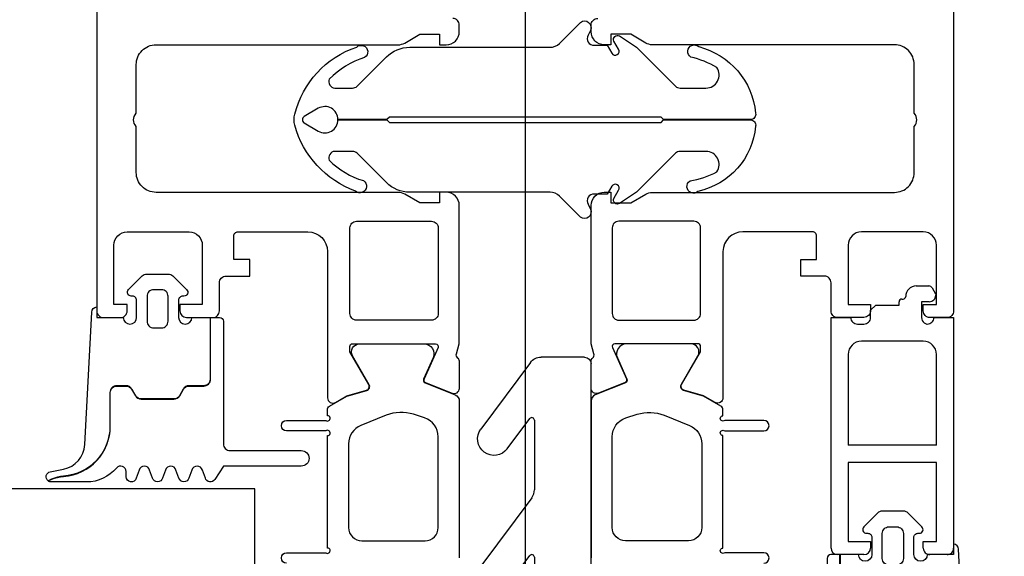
# Model space of a CAD drawing. Header units: millimetres. Extents: x 247761 to 294611, y 172579 to 236863.
# Tile 237 of 256: x 269047 to 269122, y 174681 to 174722. Entities that reach past the tile are written whole.
import ezdxf

# ---------------------------------------------------------------- set-up
doc = ezdxf.new("R2010")
doc.units = ezdxf.units.MM
doc.layers.add('FASÁDA DETAILNÍ', color=4, linetype='Continuous')
doc.layers.add('NOVA', color=240, linetype='Continuous')

# ---------------------------------------------------------------- blocks, each defined once
blk = doc.blocks.new('284336')
for points in [[(-0.41, 0), (-0.41, -2, 0.990243), (-0.4, -3.02), (0.9, -3.02, 0.414214), (1.21, -2.71), (1.21, -2.61, -0.668123), (1.705, -2.405), (2.746, -3.445, -0.199004), (2.89, -3.792), (2.89, -5.428, -0.199038), (2.746, -5.775), (1.705, -6.815, -0.668191), (1.21, -6.61), (1.21, -6.51, 0.414214), (0.9, -6.2), (-0.4, -6.2, 0.990269), (-0.41, -7.22), (-0.41, -8.6), (-5.1, -8.6, -0.414215), (-5.59, -8.11), (-5.59, -6.999, 0.267949), (-5.845, -6.557), (-6.345, -6.268, -0.267949), (-6.59, -5.844), (-6.59, -3.376, -0.267949), (-6.345, -2.952), (-5.845, -2.663, 0.267949), (-5.59, -2.221), (-5.59, -1.51, 0.414214), (-6.1, -1), (-8.659, -1, -0.393156), (-12.456, 2.532, 0.067572), (-12.669, 3.432), (-12.803, 3.7, -0.637545), (-12.117, 3.529), (-11.923, 2.531, 0.344315), (-10.055, 0.907), (0, 0.38, -0.406913), (0.39, 0), (-0.41, 0)], [(-0.7, -9.6), (-10, -9.6, 0.414511), (-10.51, -10.11), (-10.51, -15.51, -1), (-11.69, -15.51), (-11.69, -9.605), (-12.695, -8.948, -0.668884), (-12.6, -8.233), (-11.993, -8.006, 0.766384), (-11.993, -7.214), (-12.6, -6.987, -0.76831), (-12.6, -6.233), (-11.993, -6.006, 0.766384), (-11.993, -5.214), (-12.6, -4.987, -0.76831), (-12.6, -4.233), (-11.993, -4.006, 0.766384), (-11.993, -3.214), (-12.6, -2.987, -0.877523), (-12.5, -2.22), (-12.1, -2.22, 0.698129), (-11.835, -1.497, -0.220231), (-12.89, 0.782), (-12.89, 3.454, -0.157143), (-12.817, 3.682), (-12.688, 3.424, -0.067482), (-12.476, 2.53, 0.393136), (-8.659, -1.02), (-6.1, -1.02, -0.414214), (-5.61, -1.51), (-5.61, -2.221, -0.267949), (-5.855, -2.646), (-6.355, -2.934, 0.267949), (-6.61, -3.376), (-6.61, -5.844, 0.267949), (-6.355, -6.286), (-5.855, -6.574, -0.267949), (-5.61, -6.999), (-5.61, -8.11, 0.414215), (-5.1, -8.62), (-0.41, -8.62), (-0.41, -9.31, -0.414212), (-0.7, -9.6)], [(1.7, -4.31, 0.414235), (1.2, -3.81), (-0.7, -3.81, 0.414214), (-1.2, -4.31), (-1.2, -4.91, 0.414214), (-0.7, -5.41), (1.2, -5.41, 0.414235), (1.7, -4.91), (1.7, -4.31)]]:
    blk.add_lwpolyline(points, format="xyb", close=True)
blk = doc.blocks.new('nesystémový nástavec 18')
for p, q in [((-17.5, 9.3), (-15.357, 9.3)), ((-15.356, 9.3), (0, 9.3)), ((0, 9.3), (0, 7.8)), ((-18, 6.8), (-18, 8.8)), ((-11, 8), (-17, 8)), ((-17, 8), (-17, 6.3)), ((-11, 1.3), (-11, 8)), ((-2.8, 8), (-9.7, 8)), ((-9.7, 1.3), (-9.7, 8)), ((-1.8, 2.3), (-1.8, 7)), ((-0.5, 7.3), (-0.5, 6.8)), ((-17, 6.3), (-17.5, 6.3)), ((0, 6.3), (0.547, 6.3)), ((0.547, 6.3), (0.947, 5.9)), ((0.947, 5.9), (0.947, 4.8)), ((0.947, 4.8), (0.947, 4.137)), ((0.947, 4.137), (1.197, 4.137)), ((1.397, 3.937), (1.397, 3.837)), ((1.597, 3.637), (1.596, 3.637)), ((-17.5, 2.3), (-17, 2.3)), ((-17, 2.3), (-17, 1.3)), ((1.196, 2.437), (0, 2.437)), ((1.196, 1.853), (1.196, 2.437)), ((2.396, 2.837), (2.396, 1.887)), ((-18, 0.5), (-18, 1.8)), ((-0.405, 2.231), (-0.5, 2.043)), ((-0.5, 2.043), (-0.5, 2)), ((0, 1.5), (0, 0)), ((2.246, 1.627), (1.798, 1.369)), ((-17, 1.3), (-11, 1.3)), ((-9.7, 1.3), (-2.8, 1.3)), ((1.798, 1.369), (1.696, 1.353)), ((-1.8, 0), (-17.5, 0)), ((0, 0), (-1.8, 0))]:
    blk.add_line(p, q)
for centre, radius, start, end in [((-17.5, 8.8), 0.5, 90, 180), ((-15.357, 9.8), 0.5, 270, 270.08399), ((-2.8, 7), 1, 0, 90), ((0, 7.3), 0.5, 89.99553, 180.00709), ((-17.5, 6.8), 0.5, 180.0012, 269.9988), ((0, 6.8), 0.5, 179.9949, 270.00597), ((0.747, 4.8), 0.2, 359.96561, 0.03439), ((1.197, 3.937), 0.2, 359.97072, 90.02491), ((1.597, 3.837), 0.2, 179.97371, 270.03503), ((1.596, 2.837), 0.8, 0.00648, 89.99188), ((-17.5, 1.8), 0.5, 89.99896, 180.00017), ((-2.8, 2.3), 1, 270, 0), ((0, 1.937), 0.5, 89.99745, 144.0007), ((0, 2), 0.5, 179.97164, 270.03273), ((1.696, 1.853), 0.5, 179.99915, 269.99998), ((2.096, 1.887), 0.3, 299.98153, 0.0183), ((-17.5, 0.5), 0.5, 180, 270.00001)]:
    blk.add_arc(centre, radius, start, end)
blk = doc.blocks.new('244748_a')
blk.add_lwpolyline([(8.317, -1.695, 0.082248), (6.343, -0.896, -1.09695), (6.943, -0.101, -0.315353), (11.26, -5.152, -0.480529), (10.87, -5.64), (4.269, -5.64), (4.079, -5.45), (-16.527, -5.45), (-16.717, -5.64), (-20.426, -5.64, 0.574019), (-21.926, -4.784), (-22.99, -5.403, 0.524827), (-22.99, -5.897), (-21.926, -6.516, 0.574021), (-20.426, -5.66), (-16.717, -5.66), (-16.527, -5.85), (4.079, -5.85), (4.269, -5.66), (10.87, -5.66, -0.480529), (11.26, -6.148, -0.326229), (6.881, -11.091, -1.09695), (6.281, -10.297, 0.081457), (8.317, -9.605, 0.599203), (7.485, -8.05), (5.524, -8.05, 0.198965), (5.171, -8.197), (2.217, -11.15), (0.929, -12.01, -0.738038), (0.509, -11.62), (0.866, -11, 1), (0.346, -10.7), (0, -11.3), (-0.979, -11.3, 0.619205), (-1.45, -12.061), (-1.275, -12.426, -0.808139), (-2.038, -13.038), (-3.632, -11.444, 0.198906), (-4.339, -11.151), (-14.987, -11.15, -0.198936), (-16.755, -10.418), (-18.976, -8.197, 0.198942), (-19.33, -8.05), (-20.666, -8.05, 0.500217), (-21.094, -8.731, 0.122037), (-18.497, -10.274, -1.093735), (-19.1, -11.066, -0.240768), (-23.705, -6.07, -0.106226), (-23.705, -5.23, -0.256232), (-19.005, -0.132, -1.093735), (-18.402, -0.924, 0.116856), (-21.094, -2.569, 0.500217), (-20.666, -3.25), (-19.33, -3.25, 0.198942), (-18.976, -3.104), (-16.755, -0.882, -0.198936), (-14.987, -0.149), (-4.339, -0.149, 0.198907), (-3.632, 0.144), (-2.038, 1.738, -0.808139), (-1.275, 1.126), (-1.45, 0.761, 0.619205), (-0.979, 0), (0, 0), (0.346, -0.6, 1), (0.866, -0.3), (0.509, 0.32, -0.738038), (0.929, 0.71), (2.217, -0.15), (5.171, -3.104, 0.198965), (5.524, -3.25), (7.485, -3.25, 0.599203)], format="xyb", close=True)
blk = doc.blocks.new('288126')
for points in [[(-16.5, 0), (16.5, 0)], [(-17, -2.085), (-17, -0.5)], [(17, -0.5), (17, -3.798)], [(-21.362, -6.34), (-17.805, -3.688)], [(-8.828, -4.3), (-14.111, -4.3)], [(1.814, -4.3), (-3.711, -4.3)], [(12.214, -4.3), (6.932, -4.3)], [(-14.709, -4.498), (-19.868, -8.344)], [(-10.962, -6.34), (-8.709, -4.66)], [(-4.309, -4.498), (-9.468, -8.344)], [(-0.35, -6.363), (1.934, -4.66)], [(6.334, -4.498), (1.144, -8.368)], [(10.05, -6.363), (12.334, -4.66)], [(16.598, -4.6), (11.544, -8.368)]]:
    blk.add_lwpolyline(points)
for centre, radius, start, end in [((16.5, -0.5), 0.5, 0, 90), ((-16.5, -0.5), 0.5, 90, 180), ((16, -3.798), 1, 306.70591, 0), ((-20.615, -7.342), 1.25, 126.70591, 306.70591), ((-10.215, -7.342), 1.25, 126.70591, 306.70591), ((0.397, -7.366), 1.25, 126.70591, 306.70591), ((10.797, -7.366), 1.25, 126.70591, 306.70591)]:
    blk.add_arc(centre, radius, start, end)
at = {"extrusion": (0, 0, -1)}
for centre, radius, start, end in [((19, -2.085), 2, 180, 233.29409), ((14.111, -5.3), 1, 53.29409, 90), ((8.828, -4.5), 0.2, 90, 233.29409), ((3.711, -5.3), 1, 53.29409, 90), ((-1.814, -4.5), 0.2, 90, 233.29409), ((-6.932, -5.3), 1, 53.29409, 90), ((-12.214, -4.5), 0.2, 90, 233.29409)]:
    blk.add_arc(centre, radius, start, end, dxfattribs=at)
blk = doc.blocks.new('A$C69D17D4D')
at = {"layer": 'FASÁDA DETAILNÍ'}
for p, q in [((-5559, 1548.124), (-5559, 1222.432)), ((-5559, 1548.124), (-5559, 1222.432)), ((-5579.5, 1315), (-5922.494, 1315)), ((-5579.5, 1309), (-5579.5, 1315)), ((-5579.5, 1309), (-5579.5, 1315))]:
    blk.add_line(p, q, dxfattribs=at)
for points in [[(-5591.5, 1477), (-5591.5, 1328.5, 0.414214), (-5591, 1328), (-5589.7, 1328, 0.41422), (-5589.2, 1328.5), (-5589.2, 1329), (-5590.2, 1329), (-5590.2, 1333.5, -0.414214), (-5589.2, 1334.5), (-5584.5, 1334.5, -0.414214), (-5583.5, 1333.5), (-5583.5, 1329), (-5585.2, 1329), (-5585.2, 1328.5, 0.414201), (-5584.7, 1328), (-5582.7, 1328, 0.414214), (-5582.2, 1328.5), (-5582.2, 1330.643, -0.414214), (-5581.7, 1331.143), (-5579.9, 1331.143), (-5579.9, 1332.394), (-5581.1, 1332.394), (-5581.1, 1334.2, -0.414214), (-5580.8, 1334.5), (-5575.501, 1334.5, -0.414167), (-5574.001, 1333), (-5574, 1326.002), (-5574, 1321.902, 0.57735), (-5573.4, 1321.556), (-5572.537, 1322.054), (-5571.045, 1322.482, 0.488701), (-5570.868, 1322.921), (-5572.3, 1325.387), (-5572.3, 1325.807, -0.432566), (-5572.1, 1326.002), (-5565.795, 1326.002, -0.548397), (-5565.61, 1325.721), (-5566.678, 1323.337, 0.425336), (-5566.57, 1323.07), (-5564.547, 1322.253, 0.531563), (-5563.998, 1322.624), (-5563.998, 1324.688, 0.231306), (-5564.113, 1324.925, -0.306185), (-5564.217, 1325.244), (-5564, 1326.002), (-5564, 1336.506, 0.414214), (-5565, 1337.506), (-5565.5, 1337.506), (-5565.5, 1336.706), (-5567, 1336.706), (-5568.144, 1337.366, 0.13165), (-5568.644, 1337.5), (-5587.008, 1337.5, -0.414214), (-5588.508, 1339), (-5588.508, 1342.501, -0.399985), (-5588.508, 1343.501), (-5588.508, 1347.2, -0.414214), (-5587.008, 1348.7), (-5568.644, 1348.7, 0.13165), (-5568.144, 1348.834), (-5567, 1349.494), (-5565.5, 1349.494), (-5565.5, 1348.694), (-5565, 1348.694, 0.414214), (-5564, 1349.694), (-5564, 1350.2, 0.414214), (-5564.5, 1350.7)], [(-5591.5, 1477), (-5591.5, 1328.5, 0.414214), (-5591, 1328), (-5589.7, 1328, 0.41422), (-5589.2, 1328.5), (-5589.2, 1329), (-5590.2, 1329), (-5590.2, 1333.5, -0.414214), (-5589.2, 1334.5), (-5584.5, 1334.5, -0.414214), (-5583.5, 1333.5), (-5583.5, 1329), (-5585.2, 1329), (-5585.2, 1328.5, 0.414201), (-5584.7, 1328), (-5582.7, 1328, 0.414214), (-5582.2, 1328.5), (-5582.2, 1330.643, -0.414214), (-5581.7, 1331.143), (-5579.9, 1331.143), (-5579.9, 1332.394), (-5581.1, 1332.394), (-5581.1, 1334.2, -0.414214), (-5580.8, 1334.5), (-5575.501, 1334.5, -0.414167), (-5574.001, 1333), (-5574, 1326.002), (-5574, 1321.902, 0.57735), (-5573.4, 1321.556), (-5572.537, 1322.054), (-5571.045, 1322.482, 0.488701), (-5570.868, 1322.921), (-5572.3, 1325.387), (-5572.3, 1325.807, -0.432566), (-5572.1, 1326.002), (-5565.795, 1326.002, -0.548397), (-5565.61, 1325.721), (-5566.678, 1323.337, 0.425336), (-5566.57, 1323.07), (-5564.547, 1322.253, 0.531563), (-5563.998, 1322.624), (-5563.998, 1324.688, 0.231306), (-5564.113, 1324.925, -0.306185), (-5564.217, 1325.244), (-5564, 1326.002), (-5564, 1336.506, 0.414214), (-5565, 1337.506), (-5565.5, 1337.506), (-5565.5, 1336.706), (-5567, 1336.706), (-5568.144, 1337.366, 0.13165), (-5568.644, 1337.5), (-5587.008, 1337.5, -0.414214), (-5588.508, 1339), (-5588.508, 1342.501, -0.399985), (-5588.508, 1343.501), (-5588.508, 1347.2, -0.414214), (-5587.008, 1348.7), (-5568.644, 1348.7, 0.13165), (-5568.144, 1348.834), (-5567, 1349.494), (-5565.5, 1349.494), (-5565.5, 1348.694), (-5565, 1348.694, 0.414214), (-5564, 1349.694), (-5564, 1350.2, 0.414214), (-5564.5, 1350.7)], [(-5526.5, 1477), (-5526.5, 1328.5, -0.414214), (-5527, 1328), (-5528.3, 1328, -0.41422), (-5528.8, 1328.5), (-5528.8, 1329), (-5527.8, 1329), (-5527.8, 1333.5, 0.414214), (-5528.8, 1334.5), (-5533.5, 1334.5, 0.414214), (-5534.5, 1333.5), (-5534.5, 1329), (-5532.8, 1329), (-5532.8, 1328.5, -0.414201), (-5533.3, 1328), (-5535.3, 1328, -0.414214), (-5535.8, 1328.5), (-5535.8, 1330.643, 0.414214), (-5536.3, 1331.143), (-5538.1, 1331.143), (-5538.1, 1332.394), (-5536.9, 1332.394), (-5536.9, 1334.2, 0.414214), (-5537.2, 1334.5), (-5542.499, 1334.5, 0.414167), (-5543.999, 1333), (-5544, 1326.002), (-5544, 1321.902, -0.57735), (-5544.6, 1321.556), (-5545.463, 1322.054), (-5546.955, 1322.482, -0.488701), (-5547.132, 1322.921), (-5545.7, 1325.387), (-5545.7, 1325.807, 0.432566), (-5545.9, 1326.002), (-5552.205, 1326.002, 0.548397), (-5552.39, 1325.721), (-5551.322, 1323.337, -0.425336), (-5551.43, 1323.07), (-5553.453, 1322.253, -0.531563), (-5554.002, 1322.624), (-5554.002, 1324.688, -0.231306), (-5553.887, 1324.925, 0.306185), (-5553.783, 1325.244), (-5554, 1326.002), (-5554, 1336.506, -0.414214), (-5553, 1337.506), (-5552.5, 1337.506), (-5552.5, 1336.706), (-5551, 1336.706), (-5549.856, 1337.366, -0.13165), (-5549.356, 1337.5), (-5530.992, 1337.5, 0.414214), (-5529.492, 1339), (-5529.492, 1342.501, 0.399985), (-5529.492, 1343.501), (-5529.492, 1347.2, 0.414214), (-5530.992, 1348.7), (-5549.356, 1348.7, -0.13165), (-5549.856, 1348.834), (-5551, 1349.494), (-5552.5, 1349.494), (-5552.5, 1348.694), (-5553, 1348.694, -0.414214), (-5554, 1349.694), (-5554, 1350.2, -0.414214), (-5553.5, 1350.7)], [(-5526.5, 1477), (-5526.5, 1328.5, -0.414214), (-5527, 1328), (-5528.3, 1328, -0.41422), (-5528.8, 1328.5), (-5528.8, 1329), (-5527.8, 1329), (-5527.8, 1333.5, 0.414214), (-5528.8, 1334.5), (-5533.5, 1334.5, 0.414214), (-5534.5, 1333.5), (-5534.5, 1329), (-5532.8, 1329), (-5532.8, 1328.5, -0.414201), (-5533.3, 1328), (-5535.3, 1328, -0.414214), (-5535.8, 1328.5), (-5535.8, 1330.643, 0.414214), (-5536.3, 1331.143), (-5538.1, 1331.143), (-5538.1, 1332.394), (-5536.9, 1332.394), (-5536.9, 1334.2, 0.414214), (-5537.2, 1334.5), (-5542.499, 1334.5, 0.414167), (-5543.999, 1333), (-5544, 1326.002), (-5544, 1321.902, -0.57735), (-5544.6, 1321.556), (-5545.463, 1322.054), (-5546.955, 1322.482, -0.488701), (-5547.132, 1322.921), (-5545.7, 1325.387), (-5545.7, 1325.807, 0.432566), (-5545.9, 1326.002), (-5552.205, 1326.002, 0.548397), (-5552.39, 1325.721), (-5551.322, 1323.337, -0.425336), (-5551.43, 1323.07), (-5553.453, 1322.253, -0.531563), (-5554.002, 1322.624), (-5554.002, 1324.688, -0.231306), (-5553.887, 1324.925, 0.306185), (-5553.783, 1325.244), (-5554, 1326.002), (-5554, 1336.506, -0.414214), (-5553, 1337.506), (-5552.5, 1337.506), (-5552.5, 1336.706), (-5551, 1336.706), (-5549.856, 1337.366, -0.13165), (-5549.356, 1337.5), (-5530.992, 1337.5, 0.414214), (-5529.492, 1339), (-5529.492, 1342.501, 0.399985), (-5529.492, 1343.501), (-5529.492, 1347.2, 0.414214), (-5530.992, 1348.7), (-5549.356, 1348.7, -0.13165), (-5549.856, 1348.834), (-5551, 1349.494), (-5552.5, 1349.494), (-5552.5, 1348.694), (-5553, 1348.694, -0.414214), (-5554, 1349.694), (-5554, 1350.2, -0.414214), (-5553.5, 1350.7)], [(-5577.099, 1309.35, -1), (-5577.099, 1310.15), (-5574.131, 1310.15, 1.447009), (-5573.999, 1310.501), (-5573.999, 1319.04, 1.447009), (-5574.131, 1319.39), (-5577.099, 1319.39, -1), (-5577.099, 1320.19), (-5574.131, 1320.19, 1.447009), (-5573.999, 1320.541), (-5573.999, 1320.985, -0.282478), (-5573.85, 1321.261), (-5572.529, 1322.024), (-5571.014, 1322.458, 0.488505), (-5570.838, 1322.897), (-5572.099, 1325.089, -0.578182), (-5571.58, 1325.99), (-5566.676, 1325.99, -0.543753), (-5565.991, 1324.933), (-5566.708, 1323.315, 0.425336), (-5566.6, 1323.048), (-5564.313, 1322.125, -0.305837), (-5564, 1321.661), (-5564, 1321.661), (-5563.999, 1309.75)], [(-5577.099, 1309.35, -1), (-5577.099, 1310.15), (-5574.131, 1310.15, 1.447009), (-5573.999, 1310.501), (-5573.999, 1319.04, 1.447009), (-5574.131, 1319.39), (-5577.099, 1319.39, -1), (-5577.099, 1320.19), (-5574.131, 1320.19, 1.447009), (-5573.999, 1320.541), (-5573.999, 1320.985, -0.282478), (-5573.85, 1321.261), (-5572.529, 1322.024), (-5571.014, 1322.458, 0.488505), (-5570.838, 1322.897), (-5572.099, 1325.089, -0.578182), (-5571.58, 1325.99), (-5566.676, 1325.99, -0.543753), (-5565.991, 1324.933), (-5566.708, 1323.315, 0.425336), (-5566.6, 1323.048), (-5564.313, 1322.125, -0.305837), (-5564, 1321.661), (-5564, 1321.661), (-5563.999, 1309.75)], [(-5540.901, 1309.35, 1), (-5540.901, 1310.15), (-5543.869, 1310.15, -1.447009), (-5544.001, 1310.501), (-5544.001, 1319.04, -1.447009), (-5543.869, 1319.39), (-5540.901, 1319.39, 1), (-5540.901, 1320.19), (-5543.869, 1320.19, -1.447009), (-5544.001, 1320.541), (-5544.001, 1320.985, 0.282478), (-5544.15, 1321.261), (-5545.471, 1322.024), (-5546.986, 1322.458, -0.488505), (-5547.162, 1322.897), (-5545.901, 1325.089, 0.578182), (-5546.42, 1325.99), (-5551.324, 1325.99, 0.543753), (-5552.009, 1324.933), (-5551.292, 1323.315, -0.425336), (-5551.4, 1323.048), (-5553.687, 1322.125, 0.305837), (-5554, 1321.661), (-5554, 1321.661), (-5554.001, 1309.75)], [(-5540.901, 1309.35, 1), (-5540.901, 1310.15), (-5543.869, 1310.15, -1.447009), (-5544.001, 1310.501), (-5544.001, 1319.04, -1.447009), (-5543.869, 1319.39), (-5540.901, 1319.39, 1), (-5540.901, 1320.19), (-5543.869, 1320.19, -1.447009), (-5544.001, 1320.541), (-5544.001, 1320.985, 0.282478), (-5544.15, 1321.261), (-5545.471, 1322.024), (-5546.986, 1322.458, -0.488505), (-5547.162, 1322.897), (-5545.901, 1325.089, 0.578182), (-5546.42, 1325.99), (-5551.324, 1325.99, 0.543753), (-5552.009, 1324.933), (-5551.292, 1323.315, -0.425336), (-5551.4, 1323.048), (-5553.687, 1322.125, 0.305837), (-5554, 1321.661), (-5554, 1321.661), (-5554.001, 1309.75)]]:
    blk.add_lwpolyline(points, format="xyb", dxfattribs=at)
for points in [[(-5566.1, 1335.3, -0.414214), (-5565.6, 1334.8), (-5565.6, 1328.3, -0.414214), (-5566.1, 1327.8), (-5571.8, 1327.8, -0.414214), (-5572.3, 1328.3), (-5572.3, 1334.8, -0.414214), (-5571.8, 1335.3), (-5566.1, 1335.3)], [(-5566.1, 1335.3, -0.414214), (-5565.6, 1334.8), (-5565.6, 1328.3, -0.414214), (-5566.1, 1327.8), (-5571.8, 1327.8, -0.414214), (-5572.3, 1328.3), (-5572.3, 1334.8, -0.414214), (-5571.8, 1335.3), (-5566.1, 1335.3)], [(-5551.9, 1335.3, 0.414214), (-5552.4, 1334.8), (-5552.4, 1328.3, 0.414214), (-5551.9, 1327.8), (-5546.2, 1327.8, 0.414214), (-5545.7, 1328.3), (-5545.7, 1334.8, 0.414214), (-5546.2, 1335.3), (-5551.9, 1335.3)], [(-5551.9, 1335.3, 0.414214), (-5552.4, 1334.8), (-5552.4, 1328.3, 0.414214), (-5551.9, 1327.8), (-5546.2, 1327.8, 0.414214), (-5545.7, 1328.3), (-5545.7, 1334.8, 0.414214), (-5546.2, 1335.3), (-5551.9, 1335.3)], [(-5565.599, 1312.05), (-5565.599, 1318.95, 0.324916), (-5566.636, 1320.377), (-5567.486, 1320.653, 0.176429), (-5569.538, 1320.581), (-5571.462, 1319.803, 0.305619), (-5572.399, 1318.412), (-5572.399, 1312.05, 0.414218), (-5571.399, 1311.05), (-5566.599, 1311.05, 0.414218), (-5565.599, 1312.05)], [(-5565.599, 1312.05), (-5565.599, 1318.95, 0.324916), (-5566.636, 1320.377), (-5567.486, 1320.653, 0.176429), (-5569.538, 1320.581), (-5571.462, 1319.803, 0.305619), (-5572.399, 1318.412), (-5572.399, 1312.05, 0.414218), (-5571.399, 1311.05), (-5566.599, 1311.05, 0.414218), (-5565.599, 1312.05)], [(-5552.401, 1312.05), (-5552.401, 1318.95, -0.324916), (-5551.365, 1320.377), (-5550.514, 1320.653, -0.176429), (-5548.462, 1320.581), (-5546.538, 1319.803, -0.305619), (-5545.601, 1318.412), (-5545.601, 1312.05, -0.414218), (-5546.601, 1311.05), (-5551.401, 1311.05, -0.414218), (-5552.401, 1312.05)], [(-5552.401, 1312.05), (-5552.401, 1318.95, -0.324916), (-5551.365, 1320.377), (-5550.514, 1320.653, -0.176429), (-5548.462, 1320.581), (-5546.538, 1319.803, -0.305619), (-5545.601, 1318.412), (-5545.601, 1312.05, -0.414218), (-5546.601, 1311.05), (-5551.401, 1311.05, -0.414218), (-5552.401, 1312.05)]]:
    blk.add_lwpolyline(points, format="xyb", close=True, dxfattribs=at)
blk.add_blockref('244748_a', (-5552.778, 1348.661), dxfattribs=at)
blk.add_blockref('244748_a', (-5552.778, 1348.661), dxfattribs=at)
at = {"layer": 'FASÁDA DETAILNÍ', "rotation": 90}
for name, p in [('284336', (-5591.5, 1328.41)), ('284336', (-5591.5, 1328.41)), ('nesystémový nástavec 18', (-5526.5, 1328)), ('nesystémový nástavec 18', (-5526.5, 1328))]:
    blk.add_blockref(name, p, dxfattribs=at)
at = {"layer": 'FASÁDA DETAILNÍ', "xscale": -1, "rotation": 270}
for name, p in [('288126', (-5554.001, 1307.99)), ('288126', (-5554.001, 1307.99)), ('284336', (-5526.5, 1310.41)), ('284336', (-5526.5, 1310.41))]:
    blk.add_blockref(name, p, dxfattribs=at)

msp = doc.modelspace()

# ---------------------------------------------------------------- block references
at = {"layer": 'NOVA', "ltscale": 300}
msp.add_blockref('A$C69D17D4D', (274644.517, 173371.259), dxfattribs=at)

doc.saveas('drawing.dxf')
